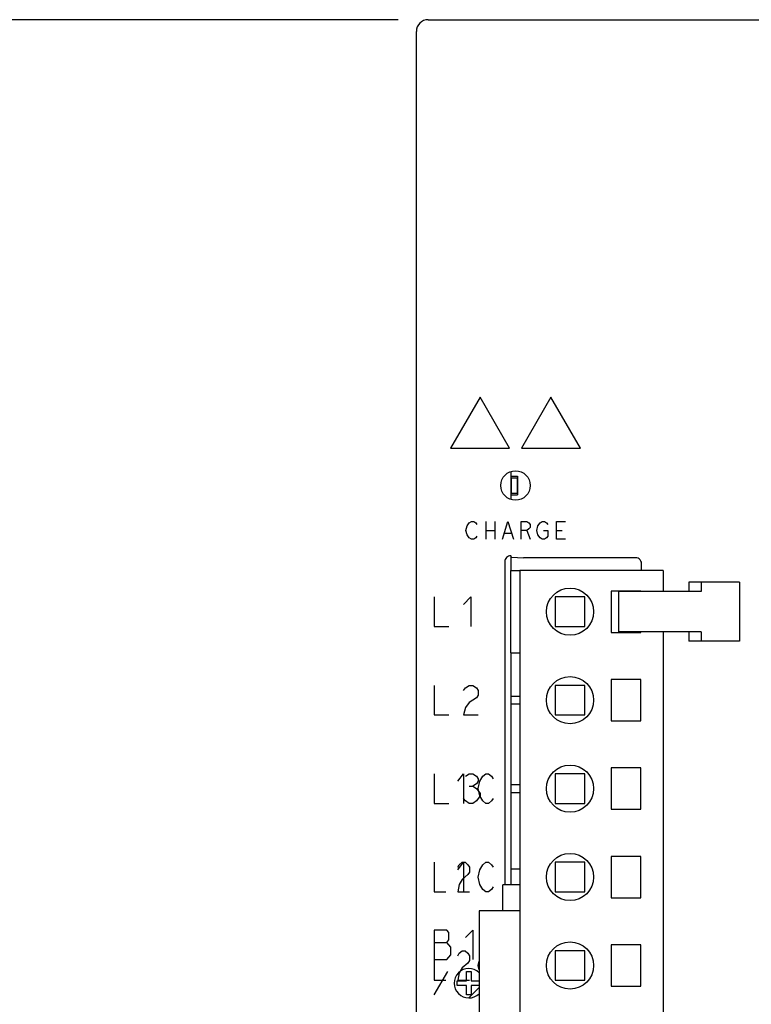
# Model space of a CAD drawing. Extents: x 0 to 840, y 0 to 594.
# Tile 7 of 24: x 376 to 438, y 357 to 440. Entities that reach past the tile are written whole.
import ezdxf

# ---------------------------------------------------------------- set-up
doc = ezdxf.new("R2010")
doc.units = 0
doc.header["$LTSCALE"] = 46.2
doc.layers.get('0').update_dxf_attribs({"linetype": 'CONTINUOUS'})
for name, color, linetype in [('ALL_AXIS', 7, 'CONTINUOUS'), ('ALL_CURVE', 7, 'CONTINUOUS'), ('ALL_DIM', 7, 'CONTINUOUS'), ('ALL_FEATURES', 7, 'CONTINUOUS')]:
    doc.layers.add(name, color=color, linetype=linetype)
doc.dimstyles.get("Standard").update_dxf_attribs({"dimtxt": 2.5, "dimasz": 2.5, "dimexe": 1.25, "dimexo": 0.625, "dimtad": 1, "dimcen": 2.5, "dimazin": 3, "dimtfac": 1, "dimtmove": 0, "dimatfit": 3})

# ---------------------------------------------------------------- blocks, each defined once
blk = doc.blocks.new('_OPEN')
at = {"color": 0, "linetype": 'BYBLOCK'}
for p, q in [((0, 0), (-1, 0.25)), ((-1, -0.25), (0, 0)), ((-1, 0), (0, 0))]:
    blk.add_line(p, q, dxfattribs=at)
blk = doc.blocks.new('*D1')
at = {"layer": 'ALL_DIM', "color": 2, "linetype": 'CONTINUOUS'}
for p, q in [((408.324, 440), (342, 440)), ((344, 440), (344, 360)), ((344, 280), (344, 360)), ((408.059, 280), (342, 280))]:
    blk.add_line(p, q, dxfattribs=at)
at = {"layer": 'ALL_DIM', "color": 2, "linetype": 'CONTINUOUS', "xscale": 4, "yscale": 4, "zscale": 4}
for p, rotation in [((344, 440), 90), ((344, 280), 270)]:
    blk.add_blockref('_OPEN', p, dxfattribs=dict(at, rotation=rotation))
blk = doc.blocks.new('*D9')
at = {"layer": 'ALL_DIM', "color": 2, "linetype": 'CONTINUOUS'}
for p, q in [((408.46, 440), (328, 440)), ((330, 440), (330, 356)), ((330, 272), (330, 356)), ((415.831, 272), (328, 272))]:
    blk.add_line(p, q, dxfattribs=at)
at = {"layer": 'ALL_DIM', "color": 2, "linetype": 'CONTINUOUS', "xscale": 4, "yscale": 4, "zscale": 4}
for p, rotation in [((330, 440), 90), ((330, 272), 270)]:
    blk.add_blockref('_OPEN', p, dxfattribs=dict(at, rotation=rotation))

msp = doc.modelspace()

# ---------------------------------------------------------------- linework, layer by layer
at = {"layer": 'ALL_AXIS', "color": 7, "linetype": 'CONTINUOUS'}
for p, q in [((418.01, 401.68), (418.01, 399.32)), ((418.035, 401.15), (418.035, 399.85)), ((418.035, 401.15), (418.535, 401.15)), ((418.535, 401.15), (418.535, 399.85)), ((418.035, 399.85), (418.535, 399.85)), ((418.01, 394.545), (418.01, 393.3)), ((418.775, 393.3), (418.775, 311.3)), ((430.925, 393.3), (418.775, 393.3)), ((430.925, 393.3), (430.925, 391.5)), ((421.775, 391.05), (421.775, 388.55)), ((424.275, 391.05), (421.775, 391.05)), ((424.275, 388.55), (424.275, 391.05)), ((426.525, 391.55), (426.525, 388.05)), ((429.025, 391.55), (426.525, 391.55)), ((427.143, 391.5), (427.143, 388.1)), ((433.88, 391.5), (427.143, 391.5)), ((429.025, 391.5), (429.025, 391.55)), ((421.775, 388.55), (424.275, 388.55)), ((426.525, 388.05), (429.025, 388.05)), ((433.88, 388.1), (427.143, 388.1)), ((429.025, 388.05), (429.025, 388.1)), ((430.925, 388.1), (430.925, 311.3)), ((418.01, 386.3), (418.01, 368)), ((426.525, 384.05), (426.525, 380.55)), ((429.025, 384.05), (426.525, 384.05)), ((429.025, 380.55), (429.025, 384.05)), ((426.525, 380.55), (429.025, 380.55)), ((426.525, 376.55), (426.525, 373.05)), ((429.025, 376.55), (426.525, 376.55)), ((429.025, 373.05), (429.025, 376.55)), ((426.525, 373.05), (429.025, 373.05)), ((426.525, 369.05), (426.525, 365.55)), ((429.025, 369.05), (426.525, 369.05)), ((429.025, 365.55), (429.025, 369.05)), ((426.525, 365.55), (429.025, 365.55)), ((415.325, 364.45), (415.325, 340.15)), ((418.775, 364.45), (415.325, 364.45)), ((426.525, 361.55), (426.525, 358.05)), ((429.025, 361.55), (426.525, 361.55)), ((429.025, 358.05), (429.025, 361.55)), ((426.525, 358.05), (429.025, 358.05))]:
    msp.add_line(p, q, dxfattribs=at)
for centre in [(423.025, 389.8), (423.025, 382.3), (423.025, 374.8), (423.025, 367.3), (423.025, 359.8)]:
    msp.add_circle(centre, 2, dxfattribs=at)
at = {"layer": 'ALL_CURVE', "color": 4, "linetype": 'CONTINUOUS'}
for p, q in [((415.4, 408), (412.9, 403.67)), ((417.9, 403.67), (415.4, 408)), ((421.4, 408), (418.9, 403.67)), ((423.9, 403.67), (421.4, 408)), ((412.9, 403.67), (417.9, 403.67)), ((418.9, 403.67), (423.9, 403.67)), ((414.481, 397.325), (414.669, 397.45)), ((414.669, 397.45), (414.856, 397.45)), ((414.856, 397.45), (415.044, 397.325)), ((415.887, 397.45), (415.887, 395.95)), ((416.637, 397.45), (416.637, 395.95)), ((417.294, 395.95), (417.762, 397.45)), ((417.762, 397.45), (418.231, 395.95)), ((418.887, 395.95), (418.887, 397.45)), ((418.887, 397.45), (419.356, 397.45)), ((419.356, 397.45), (419.544, 397.325)), ((420.481, 397.325), (420.669, 397.45)), ((420.669, 397.45), (420.856, 397.45)), ((420.856, 397.45), (421.044, 397.325)), ((421.887, 395.95), (421.887, 397.45)), ((421.887, 397.45), (422.637, 397.45)), ((414.2, 396.7), (414.294, 397.075)), ((414.294, 396.325), (414.2, 396.7)), ((414.294, 397.075), (414.481, 397.325)), ((415.044, 397.325), (415.137, 397.2)), ((415.887, 396.7), (416.637, 396.7)), ((419.356, 396.7), (418.887, 396.7)), ((419.544, 396.825), (419.356, 396.7)), ((419.356, 396.7), (419.637, 395.95)), ((419.544, 397.325), (419.637, 397.2)), ((419.637, 396.95), (419.544, 396.825)), ((419.637, 397.2), (419.637, 396.95)), ((420.2, 396.7), (420.294, 397.075)), ((420.294, 396.325), (420.2, 396.7)), ((420.294, 397.075), (420.481, 397.325)), ((420.762, 396.7), (421.137, 396.7)), ((421.044, 397.325), (421.137, 397.2)), ((421.137, 396.7), (421.137, 396.2)), ((421.887, 396.7), (422.356, 396.7)), ((414.481, 396.075), (414.294, 396.325)), ((414.669, 395.95), (414.481, 396.075)), ((414.856, 395.95), (414.669, 395.95)), ((415.044, 396.075), (414.856, 395.95)), ((415.137, 396.2), (415.044, 396.075)), ((417.481, 396.45), (418.044, 396.45)), ((420.481, 396.075), (420.294, 396.325)), ((420.669, 395.95), (420.481, 396.075)), ((420.856, 395.95), (420.669, 395.95)), ((421.044, 396.075), (420.856, 395.95)), ((421.137, 396.2), (421.044, 396.075)), ((422.637, 395.95), (421.887, 395.95)), ((411.5, 391.05), (411.5, 388.55)), ((414, 390.425), (414.625, 391.05)), ((414.625, 391.05), (414.625, 388.55)), ((411.5, 388.55), (412.75, 388.55)), ((411.5, 383.55), (411.5, 381.05)), ((414, 383.133), (414.156, 383.342)), ((414.156, 383.342), (414.469, 383.55)), ((414.469, 383.55), (414.781, 383.55)), ((414.781, 383.55), (415.094, 383.342)), ((415.094, 383.342), (415.25, 383.133)), ((415.094, 382.508), (414.469, 382.092)), ((415.25, 382.717), (415.094, 382.508)), ((415.25, 383.133), (415.25, 382.717)), ((414.156, 381.675), (414, 381.05)), ((414.469, 382.092), (414.156, 381.675)), ((411.5, 381.05), (412.75, 381.05)), ((414, 381.05), (415.25, 381.05)), ((411.5, 376.05), (411.5, 373.55)), ((413.5, 375.425), (414, 376.05)), ((414, 376.05), (414, 373.55)), ((414.156, 375.842), (414.469, 376.05)), ((414.469, 376.05), (414.781, 376.05)), ((414.781, 376.05), (415.094, 375.842)), ((415.094, 375.842), (415.25, 375.633)), ((415.375, 375.425), (415.625, 375.842)), ((415.625, 375.842), (415.875, 376.05)), ((415.875, 376.05), (416.125, 376.05)), ((416.125, 376.05), (416.375, 375.842)), ((416.375, 375.842), (416.5, 375.633)), ((414.469, 375.008), (414.781, 375.008)), ((415.094, 375.217), (414.781, 375.008)), ((414.781, 375.008), (415.094, 374.8)), ((415.25, 375.425), (415.094, 375.217)), ((415.25, 375.633), (415.25, 375.425)), ((415.25, 374.8), (415.375, 375.425)), ((415.094, 374.8), (415.406, 374.383)), ((415.406, 374.175), (415.094, 373.758)), ((415.375, 374.175), (415.25, 374.8)), ((415.625, 373.758), (415.375, 374.175)), ((415.406, 374.383), (415.406, 374.175)), ((411.5, 373.55), (412.75, 373.55)), ((414.156, 373.758), (414, 373.967)), ((414.469, 373.55), (414.156, 373.758)), ((414.781, 373.55), (414.469, 373.55)), ((415.094, 373.758), (414.781, 373.55)), ((415.875, 373.55), (415.625, 373.758)), ((416.125, 373.55), (415.875, 373.55)), ((416.375, 373.758), (416.125, 373.55)), ((416.5, 373.967), (416.375, 373.758)), ((411.5, 368.55), (411.5, 366.05)), ((413.5, 367.925), (414, 368.55)), ((413.5, 368.133), (413.625, 368.342)), ((413.625, 368.342), (413.875, 368.55)), ((413.875, 368.55), (414.125, 368.55)), ((414, 368.55), (414, 366.05)), ((414.125, 368.55), (414.375, 368.342)), ((414.375, 368.342), (414.5, 368.133)), ((415.375, 367.925), (415.625, 368.342)), ((415.625, 368.342), (415.875, 368.55)), ((415.875, 368.55), (416.125, 368.55)), ((416.125, 368.55), (416.375, 368.342)), ((416.375, 368.342), (416.5, 368.133)), ((414.375, 367.508), (413.875, 367.092)), ((414.5, 367.717), (414.375, 367.508)), ((414.5, 368.133), (414.5, 367.717)), ((415.25, 367.3), (415.375, 367.925)), ((413.625, 366.675), (413.5, 366.05)), ((413.875, 367.092), (413.625, 366.675)), ((415.375, 366.675), (415.25, 367.3)), ((415.625, 366.258), (415.375, 366.675)), ((411.5, 366.05), (412.5, 366.05)), ((413.5, 366.05), (414.5, 366.05)), ((415.875, 366.05), (415.625, 366.258)), ((416.125, 366.05), (415.875, 366.05)), ((416.375, 366.258), (416.125, 366.05)), ((416.5, 366.467), (416.375, 366.258)), ((411.5, 362.8), (411.5, 358.55)), ((412.594, 362.8), (411.5, 362.8)), ((412.75, 362.592), (412.594, 362.8)), ((412.75, 361.967), (412.75, 362.592)), ((414.156, 362.175), (414.781, 362.8)), ((414.781, 362.8), (414.781, 360.3)), ((411.5, 361.758), (412.594, 361.758)), ((412.594, 361.758), (412.75, 361.967)), ((412.906, 361.342), (412.594, 361.758)), ((412.594, 360.3), (412.906, 360.717)), ((412.906, 360.717), (412.906, 361.342)), ((413.5, 360.633), (413.625, 360.842)), ((413.625, 360.842), (413.875, 361.05)), ((413.875, 361.05), (414.125, 361.05)), ((414.125, 361.05), (414.375, 360.842)), ((414.375, 360.842), (414.5, 360.633)), ((411.5, 360.3), (412.594, 360.3)), ((414.375, 360.008), (413.875, 359.592)), ((414.5, 360.217), (414.375, 360.008)), ((414.5, 360.633), (414.5, 360.217)), ((415.25, 359.8), (415.325, 360.175)), ((411.5, 357.3), (412.655, 359.3)), ((413.625, 359.175), (413.5, 358.55)), ((413.875, 359.592), (413.625, 359.175)), ((414.25, 358.5), (414.25, 359.3)), ((414.25, 359.3), (414.65, 359.3)), ((414.65, 359.3), (414.65, 358.5)), ((415.325, 359.425), (415.25, 359.8)), ((411.5, 358.55), (412.5, 358.55)), ((413.45, 358.1), (413.45, 358.5)), ((413.45, 358.5), (414.25, 358.5)), ((413.5, 358.55), (414.5, 358.55)), ((414.65, 358.5), (415.325, 358.5)), ((414.25, 358.1), (413.45, 358.1)), ((414.25, 357.3), (414.25, 358.1)), ((414.65, 358.1), (414.65, 357.3)), ((415.325, 358.1), (414.65, 358.1)), ((414.65, 357.3), (414.25, 357.3))]:
    msp.add_line(p, q, dxfattribs=at)
at = {"layer": 'ALL_CURVE', "color": 2, "linetype": 'CONTINUOUS'}
msp.add_line((414.45, 357.05), (415.325, 357.925), dxfattribs=at)
at = {"layer": 'ALL_CURVE', "color": 4, "linetype": 'CONTINUOUS'}
msp.add_arc((414.45, 358.3), 1.25, 45.57243, 314.42757, dxfattribs=at)
at = {"layer": 'ALL_FEATURES', "color": 7, "linetype": 'CONTINUOUS'}
for p, q in [((411, 440), (479, 440)), ((410, 281), (410, 439)), ((418.01, 401.3), (418.56, 401.3)), ((418.56, 401.3), (418.56, 399.7)), ((418.01, 399.7), (418.56, 399.7)), ((418, 394.545), (417.902, 394.536)), ((418.061, 394.418), (418, 394.545)), ((418.061, 394.418), (419.079, 394.382)), ((428.582, 394.382), (419.079, 394.382)), ((417.5, 394.046), (417.5, 366.65)), ((418, 386.3), (418, 393.3)), ((418, 393.3), (418.775, 393.3)), ((429.082, 393.3), (429.082, 393.882)), ((433.084, 392.3), (433.084, 391.5)), ((437.39, 392.3), (433.084, 392.3)), ((434.154, 392.3), (434.154, 391.5)), ((437.39, 392.3), (437.39, 387.3)), ((434.154, 391.5), (433.88, 391.5)), ((433.084, 388.1), (433.084, 387.3)), ((434.154, 388.1), (433.88, 388.1)), ((434.154, 388.1), (434.154, 387.3)), ((437.39, 387.3), (433.084, 387.3)), ((418, 386.3), (418.775, 386.3)), ((421.775, 383.55), (421.775, 381.05)), ((424.275, 383.55), (421.775, 383.55)), ((424.275, 381.05), (424.275, 383.55)), ((418.775, 382.62), (418.01, 382.62)), ((418.01, 381.98), (418.775, 381.98)), ((421.775, 381.05), (424.275, 381.05)), ((421.775, 376.05), (421.775, 373.55)), ((424.275, 376.05), (421.775, 376.05)), ((424.275, 373.55), (424.275, 376.05)), ((418.775, 375.12), (418.01, 375.12)), ((418.01, 374.48), (418.775, 374.48)), ((421.775, 373.55), (424.275, 373.55)), ((421.775, 368.55), (421.775, 366.05)), ((424.275, 368.55), (421.775, 368.55)), ((424.275, 366.05), (424.275, 368.55)), ((418, 368), (418, 366.65)), ((418, 368), (418.775, 368)), ((417.335, 364.45), (417.335, 366.65)), ((418.775, 366.65), (417.335, 366.65)), ((421.775, 366.05), (424.275, 366.05)), ((421.775, 361.05), (421.775, 358.55)), ((424.275, 361.05), (421.775, 361.05)), ((424.275, 358.55), (424.275, 361.05)), ((421.775, 358.55), (424.275, 358.55))]:
    msp.add_line(p, q, dxfattribs=at)
for points in [[(417.902, 394.536), (417.809, 394.508), (417.722, 394.461), (417.646, 394.399), (417.584, 394.323), (417.538, 394.237), (417.51, 394.143), (417.5, 394.046)], [(429.082, 393.882), (429.07, 393.992), (429.033, 394.099), (428.973, 394.195), (428.892, 394.274), (428.796, 394.334), (428.691, 394.37), (428.582, 394.382)]]:
    msp.add_lwpolyline(points, dxfattribs=at)
msp.add_circle((418.4, 400.5), 1.25, dxfattribs=at)
msp.add_arc((411, 439), 1, 90, 180, dxfattribs=at)

# ---------------------------------------------------------------- dimensions: what is measured, and where the dimension line sits
at = {"layer": 'ALL_DIM', "color": 2, "linetype": 'CONTINUOUS'}
for base, p1, p2, angle, picture, middle in [((330, 440), (416.831, 272), (409.46, 440), 90, '*D9', (330, 347.744)), ((344, 280), (409.324, 440), (409.059, 280), 270, '*D1', (344, 351.744))]:
    dim = msp.add_linear_dim(base=base, p1=p1, p2=p2, angle=angle, dimstyle='Standard', dxfattribs=at)
    dim.commit()
    dim.dimension.update_dxf_attribs({"geometry": picture, "text_midpoint": middle, "dimtype": 128})

doc.saveas('drawing.dxf')
